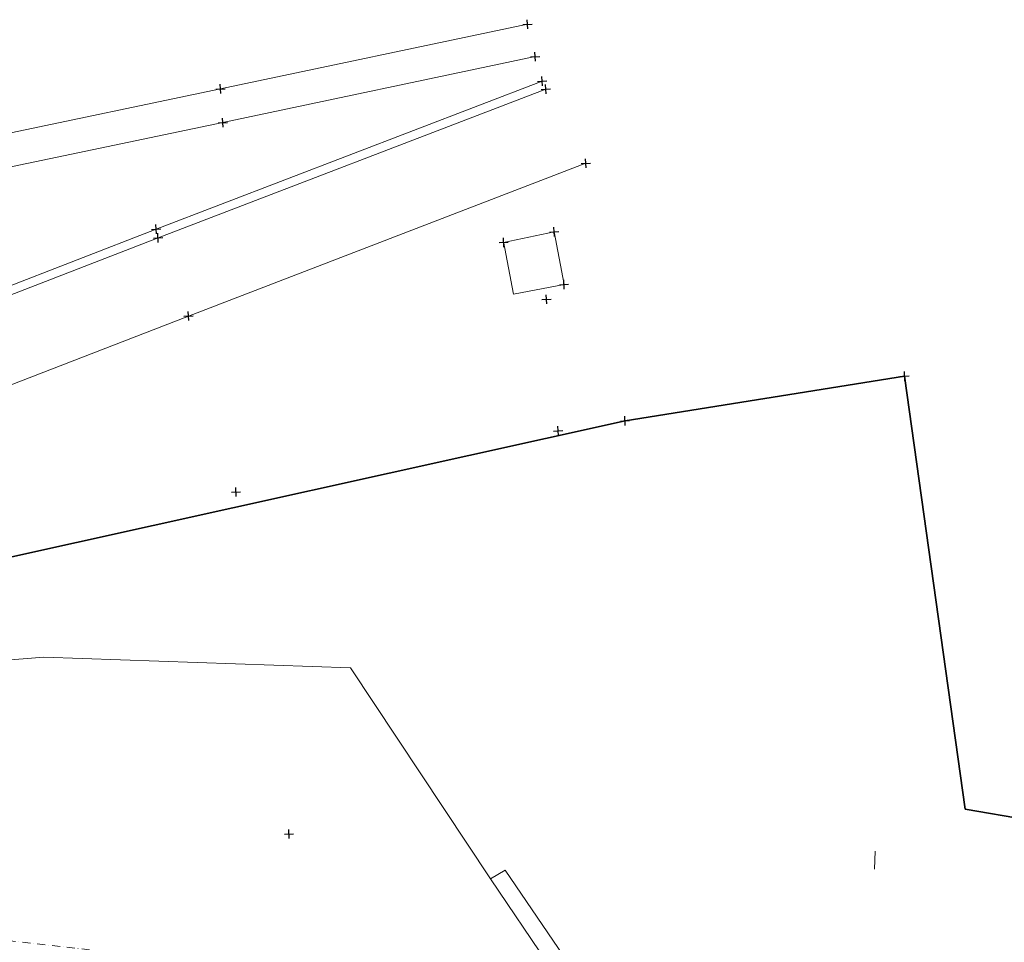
# Model space of a CAD drawing. Header units: millimetres. Extents: x -738537 to 1850049, y -250217 to 604013.
# Tile 73 of 220: x -586836 to -568329, y 89959 to 107298. Entities that reach past the tile are written whole.
import ezdxf

# ---------------------------------------------------------------- set-up
doc = ezdxf.new("R2010")
doc.units = ezdxf.units.MM
doc.header["$MEASUREMENT"] = 0
doc.linetypes.add('Dot & Dashed', pattern=[280, 150, -60, 0, -70])
for name, color, linetype, lineweight in [('C-GRID _Pen_No__5', 4, 'Continuous', 5), ('CABLE MANHOLE_Pen_No__15', 7, 'Continuous', 20), ('ELECTRICAL LINE_Pen_No__1', 214, 'Continuous', 35), ('PALLISADE FENCE_Pen_No__1', 214, 'Continuous', 35), ('SPLITPOLE FENCE_Pen_No__2', 1, 'Continuous', 25)]:
    doc.layers.add(name, color=color, linetype=linetype, lineweight=lineweight)
doc.layers.add('ELECTRICAL LINE_Pen_No__33', color=7, linetype='Continuous', lineweight=0, true_color=0xffaffa)
doc.layers.add('ROAD_Pen_No__7', color=7, linetype='Continuous', lineweight=5, true_color=0x9f07ff)

msp = doc.modelspace()

# ---------------------------------------------------------------- linework, layer by layer
at = {"layer": 'C-GRID _Pen_No__5', "color": 4, "linetype": 'Dot & Dashed', "lineweight": 5}
msp.add_line((-636331.8, 95512.3), (-579431.8, 89136.7), dxfattribs=at)
at = {"layer": 'CABLE MANHOLE_Pen_No__15', "color": 7, "linetype": 'Continuous', "lineweight": 20}
for p, q in [((-576791.5, 103310.2), (-577739.8, 103112.7)), ((-576604.7, 102321.2), (-576791.5, 103310.2)), ((-577556.9, 102141.4), (-577743.7, 103130.3)), ((-577556.9, 102141.4), (-576604.7, 102321.2))]:
    msp.add_line(p, q, dxfattribs=at)
at = {"layer": 'ELECTRICAL LINE_Pen_No__1', "color": 18, "linetype": 'Continuous', "lineweight": 18, "true_color": 0x000000}
msp.add_line((-570767.5, 91331.7), (-570756.5, 91671.5), dxfattribs=at)
at = {"layer": 'ELECTRICAL LINE_Pen_No__33', "color": 211, "linetype": 'Continuous', "lineweight": 0, "true_color": 0xffaffa}
msp.add_line((-570767.5, 91331.7), (-570756.5, 91671.5), dxfattribs=at)
at = {"layer": 'PALLISADE FENCE_Pen_No__1', "color": 18, "linetype": 'Continuous', "lineweight": 35, "true_color": 0x000000}
for p, q in [((-575457.5, 99758.6), (-570202.8, 100597)), ((-569066.2, 92460.7), (-570202.8, 100597)), ((-596497.6, 95097.2), (-575457.5, 99758.6)), ((-569066.2, 92460.7), (-559004.7, 90742.5))]:
    msp.add_line(p, q, dxfattribs=at)
at = {"layer": 'ROAD_Pen_No__7', "color": 18, "linetype": 'Continuous', "lineweight": 5, "true_color": 0x000000}
for p, q in [((-577290.1, 107211), (-583061.2, 105996.4)), ((-577146.2, 106603.3), (-583018.9, 105362.8)), ((-577016.7, 106143.9), (-584270.7, 103362.1)), ((-583061.2, 105996.4), (-599236.3, 102613.1)), ((-576947.9, 105991.6), (-584235.3, 103198.8)), ((-583018.9, 105362.8), (-591288.1, 103640.7)), ((-583662.4, 101729.1), (-576196.2, 104599.3)), ((-584270.7, 103362.1), (-591179.5, 100676.1)), ((-584235.3, 103198.8), (-591115.1, 100530.5)), ((-590696.2, 99003), (-583662.4, 101729.1)), ((-586380.6, 95320.5), (-590475.1, 94990.1)), ((-580619.7, 95115.1), (-586380.6, 95320.5)), ((-577988.9, 91148.9), (-580619.7, 95115.1)), ((-577707.9, 91315.2), (-577988.9, 91148.9)), ((-577707.9, 91315.2), (-574624.1, 86784)), ((-577988.9, 91148.9), (-574905, 86617.7))]:
    msp.add_line(p, q, dxfattribs=at)
at = {"layer": 'SPLITPOLE FENCE_Pen_No__2', "color": 1, "linetype": 'Continuous', "lineweight": 25}
for p, q in [((-577376.9, 107206.1), (-577203.3, 107216)), ((-577285.2, 107124.2), (-577295.1, 107297.9)), ((-577233, 106598.3), (-577059.4, 106608.2)), ((-577141.2, 106516.5), (-577151.1, 106690.1)), ((-583056.2, 105909.6), (-583066.1, 106083.3)), ((-577103.5, 106139), (-576929.9, 106148.9)), ((-577011.8, 106057.1), (-577021.7, 106230.7)), ((-576942.9, 105904.8), (-576952.9, 106078.4)), ((-583148, 105991.5), (-582974.4, 106001.4)), ((-577034.7, 105986.6), (-576861.1, 105996.6)), ((-583105.7, 105357.9), (-582932.1, 105367.8)), ((-583013.9, 105276), (-583023.9, 105449.6)), ((-576283, 104594.3), (-576109.4, 104604.2)), ((-576191.2, 104512.5), (-576201.1, 104686.1)), ((-584357.5, 103357.1), (-584183.9, 103367)), ((-584265.7, 103275.3), (-584275.6, 103448.9)), ((-584230.3, 103112), (-584240.3, 103285.6)), ((-576878.3, 103305.2), (-576704.7, 103315.1)), ((-576786.5, 103223.3), (-576796.5, 103397)), ((-584322.1, 103193.9), (-584148.5, 103203.8)), ((-577826.6, 103107.7), (-577653, 103117.6)), ((-577734.8, 103025.9), (-577744.7, 103199.5)), ((-576599.8, 102234.4), (-576609.7, 102408)), ((-576691.5, 102316.2), (-576517.9, 102326.2)), ((-577020.2, 102038), (-576846.6, 102048)), ((-576928.4, 101956.2), (-576938.3, 102129.8)), ((-583657.5, 101642.3), (-583667.4, 101816)), ((-583749.2, 101724.2), (-583575.6, 101734.1)), ((-570197.8, 100510.2), (-570207.8, 100683.9)), ((-570289.6, 100592.1), (-570116, 100602)), ((-575544.3, 99753.6), (-575370.7, 99763.5)), ((-575452.5, 99671.7), (-575462.4, 99845.4)), ((-576801.6, 99565.5), (-576628, 99575.4)), ((-576709.8, 99483.6), (-576719.8, 99657.2)), ((-582765.2, 98335.9), (-582775.1, 98509.5)), ((-582856.9, 98417.7), (-582683.3, 98427.7)), ((-581860.1, 91989.2), (-581686.5, 91999.1)), ((-581768.4, 91907.3), (-581778.3, 92081))]:
    msp.add_line(p, q, dxfattribs=at)

doc.saveas('drawing.dxf')
